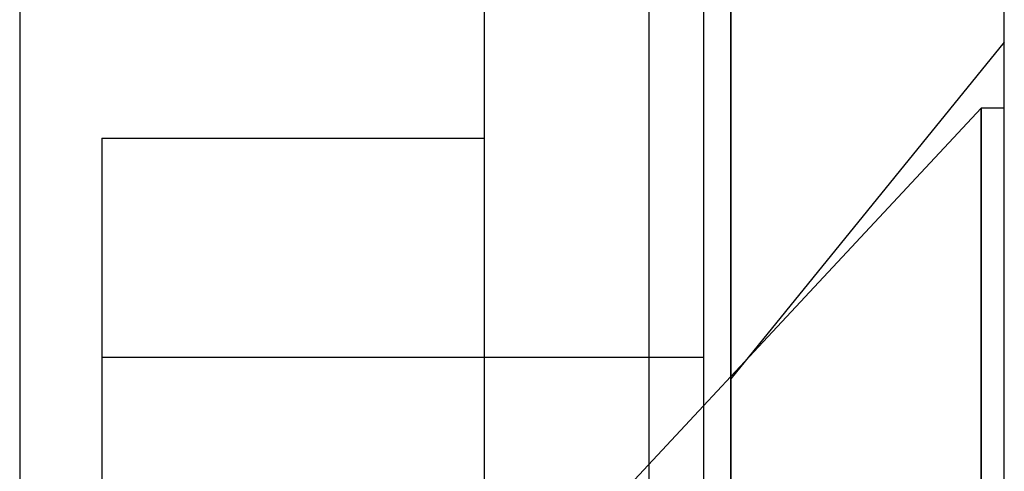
# Model space of a CAD drawing. Header units: millimetres. Extents: x 0 to 93, y 0 to 191.
# Tile 35 of 148: x 89.4 to 93, y 37.63 to 39.28. Entities that reach past the tile are written whole.
import ezdxf

# ---------------------------------------------------------------- set-up
doc = ezdxf.new("R2010")
doc.units = ezdxf.units.MM
doc.layers.add('MAIN-1', color=7, linetype='Continuous')
doc.layers.add('MAIN-2', color=7, linetype='Continuous')

msp = doc.modelspace()

# ---------------------------------------------------------------- linework, layer by layer
at = {"layer": 'MAIN-1'}
for p, q in [((92, 5), (92, 187.5)), ((93, 5), (93, 187.5)), ((91.1, 16.6), (91.1, 183.1)), ((91.9, 183.1), (91.9, 16.6)), ((92, 37.9789), (91.9, 37.8717))]:
    msp.add_line(p, q, dxfattribs=at)
at = {"layer": 'MAIN-2'}
for p, q in [((92, 187.5), (92, 0)), ((89.4, 185), (89.4, 14.7)), ((91.1, 16.6), (91.1, 183.1)), ((91.7, 167.05), (91.7, 23.45)), ((93, 39.2), (92, 37.9708)), ((92.9148, 38.96), (92, 37.9789)), ((92.9148, 33.14), (92.9148, 38.96)), ((92.9148, 38.96), (92.9148, 33.14)), ((93, 38.96), (92.9148, 38.96)), ((89.7, 38.85), (91.1, 38.85)), ((89.7, 38.85), (89.7, 33.25)), ((89.7, 38.05), (91.9, 38.05)), ((91.9, 37.8717), (91.6313, 37.5836))]:
    msp.add_line(p, q, dxfattribs=at)

doc.saveas('drawing.dxf')
